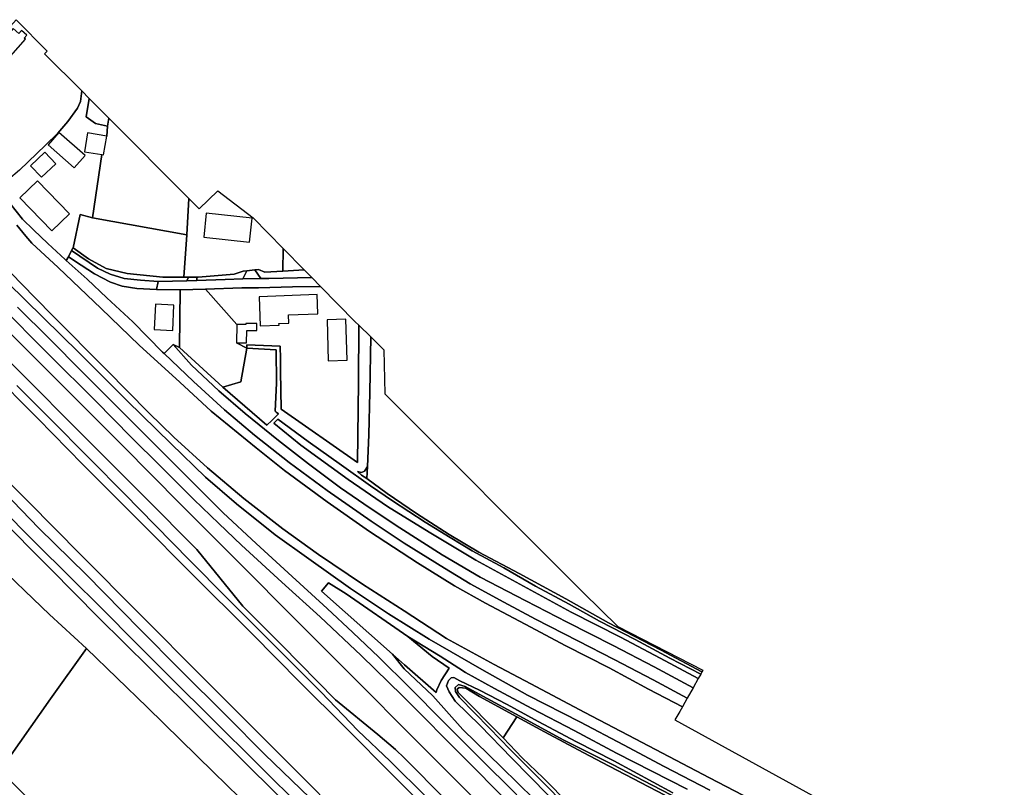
# Model space of a CAD drawing. Extents: x -26035517 to 31750492, y -9237385 to 8160032.
# Tile 160 of 256: x 14077006 to 14431749, y 6586226 to 6862682. Entities that reach past the tile are written whole.
import ezdxf

# ---------------------------------------------------------------- set-up
doc = ezdxf.new("R2010")
doc.units = 0
doc.layers.add('T-25', color=7, linetype='CONTINUOUS')

msp = doc.modelspace()

# ---------------------------------------------------------------- linework, layer by layer
at = {"layer": 'T-25', "color": 9}
for points in [[(14075714, 6862682, 5793), (14086900, 6851370, 5997), (14085982, 6850422, 5997), (14099338, 6837040, 5723), (14098906, 6833275, 5803), (14097885, 6830767, 5843), (14094405, 6826027, 5893), (14090797, 6821860, 5910), (14086246, 6817437, 5987), (14076971, 6808461, 6193), (14072996, 6805085, 5990), (14070183, 6807954, 5990), (14065656, 6813640, 5947), (14062812, 6817930, 5853), (14061455, 6821005, 5827), (14059517, 6825272, 5827), (14056953, 6832111, 5827), (14054690, 6838028, 5827), (14054205, 6840129, 5877), (14064005, 6849687, 5823), (14075714, 6862682, 5793)], [(14064976, 6848438, 7517), (14068992, 6844937, 7547), (14071636, 6847969, 8173), (14072043, 6847615, 8173), (14079082, 6855690, 8170), (14078675, 6856044, 8133), (14079613, 6857120, 7403), (14077641, 6858839, 7403), (14076703, 6857764, 8037), (14074659, 6859545, 8037), (14064976, 6848438, 7517)], [(14102015, 6834357, 5650), (14109117, 6827242, 5677), (14108640, 6824353, 5687), (14104278, 6825293, 5650), (14101011, 6827655, 5650), (14102015, 6834357, 5650)], [(14137221, 6785243, 5477), (14103226, 6791309, 5777), (14106573, 6814089, 5770), (14107242, 6813980, 8807), (14108350, 6820779, 5680), (14108640, 6824353, 5687), (14109117, 6827242, 5677), (14137997, 6798305, 5523), (14137221, 6785243, 5477)], [(14100576, 6813743, 8877), (14091149, 6822005, 8940), (14087252, 6817558, 8603), (14096678, 6809296, 8563), (14100576, 6813743, 8877)], [(14080927, 6810045, 7770), (14084862, 6805928, 8070), (14089985, 6810827, 8070), (14086050, 6814943, 7793), (14080927, 6810045, 7770)], [(14083459, 6804707, 8513), (14077040, 6798490, 9573), (14088560, 6786596, 9457), (14094978, 6792812, 8513), (14083459, 6804707, 8513)], [(14137997, 6798305, 5523), (14141699, 6794596, 6330), (14148348, 6801048, 6330), (14161072, 6791343, 6523), (14171971, 6780267, 6210), (14171825, 6772150, 6455), (14165328, 6771789, 6453), (14163046, 6772671, 6293), (14161727, 6772550, 6293), (14158819, 6772285, 6293), (14157552, 6772169, 6293), (14154326, 6770981, 6307), (14141309, 6769936, 6170), (14140870, 6769937, 6122), (14137852, 6769947, 5791), (14136144, 6769952, 5603), (14137221, 6785243, 5477), (14137997, 6798305, 5523)], [(14137221, 6785243, 5477), (14136144, 6769952, 5603), (14128555, 6769988, 5390), (14115679, 6771312, 5487), (14108204, 6773120, 5580), (14101760, 6776608, 5923), (14096280, 6780507, 6083), (14098739, 6792481, 5833), (14103226, 6791309, 5777), (14137221, 6785243, 5477)], [(14144246, 6793002, 9587), (14143329, 6784369, 9623), (14159860, 6782613, 9613), (14160777, 6791247, 9587), (14144246, 6793002, 9587)], [(14126308, 6765483, 6043), (14119217, 6765817, 6047), (14113962, 6766665, 6033), (14109664, 6768133, 6013), (14103935, 6771128, 6037), (14099132, 6774284, 6073), (14094540, 6777319, 6115), (14095702, 6779537, 6197), (14104996, 6773208, 5953), (14109584, 6771062, 5967), (14114674, 6769511, 5963), (14120490, 6768889, 6030), (14126840, 6768401, 6043), (14126308, 6765483, 6043)], [(14137282, 6768577, 6270), (14126840, 6768401, 6043), (14120490, 6768889, 6030), (14114674, 6769511, 5963), (14109584, 6771062, 5967), (14104996, 6773208, 5953), (14095702, 6779537, 6197), (14096127, 6780349, 6227), (14096280, 6780507, 6083), (14101760, 6776608, 5923), (14108204, 6773120, 5580), (14115679, 6771312, 5487), (14128555, 6769988, 5390), (14136144, 6769952, 5603), (14137852, 6769947, 5791), (14137282, 6768577, 6270)], [(14171971, 6780267, 6210), (14179536, 6772579, 6457), (14171825, 6772150, 6455), (14171971, 6780267, 6210)], [(14134882, 6765343, 6200), (14134640, 6744566, 6177), (14132335, 6745664, 6440), (14129045, 6742445, 6319), (14128511, 6742957, 6327), (14117806, 6753858, 6383), (14108383, 6762555, 6300), (14101345, 6769260, 6070), (14093804, 6775914, 6063), (14094540, 6777319, 6115), (14099132, 6774284, 6073), (14103935, 6771128, 6037), (14109664, 6768133, 6013), (14113962, 6766665, 6033), (14119217, 6765817, 6047), (14126308, 6765483, 6043), (14134882, 6765343, 6200)], [(14140865, 6768757, 6237), (14140870, 6769937, 6122), (14141309, 6769936, 6170), (14154326, 6770981, 6307), (14157552, 6772169, 6293), (14158819, 6772285, 6293), (14157420, 6769299, 6438), (14151054, 6769151, 6373), (14140865, 6768757, 6237)], [(14157420, 6769299, 6438), (14158819, 6772285, 6293), (14161727, 6772550, 6293), (14163828, 6769447, 6503), (14157420, 6769299, 6438)], [(14182210, 6769862, 6520), (14166797, 6769516, 6533), (14163828, 6769447, 6503), (14161727, 6772550, 6293), (14163046, 6772671, 6293), (14165328, 6771789, 6453), (14171825, 6772150, 6455), (14179536, 6772579, 6457), (14182210, 6769862, 6520)], [(14185387, 6766633, 6513), (14175269, 6766446, 6580), (14163094, 6766118, 6547), (14157009, 6766141, 6460), (14143902, 6765668, 6306), (14134882, 6765343, 6200), (14126308, 6765483, 6043), (14126840, 6768401, 6043), (14137282, 6768577, 6270), (14140865, 6768757, 6237), (14151054, 6769151, 6373), (14157420, 6769299, 6438), (14163828, 6769447, 6503), (14166797, 6769516, 6533), (14182210, 6769862, 6520), (14185387, 6766633, 6513)], [(14140865, 6768757, 6237), (14137282, 6768577, 6270), (14137852, 6769947, 5791), (14140870, 6769937, 6122), (14140865, 6768757, 6237)], [(14134882, 6765343, 6200), (14143902, 6765668, 6306), (14155213, 6752966, 6490), (14155178, 6746284, 6173), (14158835, 6744440, 5550), (14156658, 6732253, 5527), (14150170, 6730325, 5340), (14134640, 6744566, 6177), (14134882, 6765343, 6200)], [(14199216, 6752622, 6607), (14199094, 6732134, 6633), (14198717, 6703225, 6537), (14171192, 6722463, 6550), (14170955, 6736099, 6520), (14170967, 6740595, 6517), (14170881, 6745151, 6585), (14158842, 6745602, 6393), (14158835, 6744440, 5550), (14155178, 6746284, 6173), (14158780, 6746265, 8760), (14158804, 6750744, 8767), (14162396, 6750725, 8753), (14162410, 6753223, 8310), (14158473, 6753244, 8217), (14158471, 6752949, 8760), (14155213, 6752966, 6490), (14143902, 6765668, 6306), (14157009, 6766141, 6460), (14163094, 6766118, 6547), (14175269, 6766446, 6580), (14185387, 6766633, 6513), (14197927, 6753890, 6730), (14199216, 6752622, 6607)], [(14163262, 6762908, 9397), (14163639, 6752469, 8783), (14170438, 6752715, 8890), (14170418, 6753260, 9210), (14173973, 6753389, 9210), (14173864, 6756410, 9333), (14184440, 6756792, 9333), (14184191, 6763664, 9333), (14163262, 6762908, 9397)], [(14125401, 6751137, 8707), (14132218, 6750779, 8657), (14132481, 6759886, 8657), (14125878, 6760232, 8707), (14125401, 6751137, 8707)], [(14194549, 6754789, 9450), (14187727, 6754589, 9413), (14188158, 6739871, 9410), (14194980, 6740071, 9437), (14194549, 6754789, 9450)], [(14321436, 6625352, 3977), (14319625, 6622104, 6180), (14305546, 6629596, 6210), (14290876, 6637324, 6190), (14274299, 6645701, 6090), (14259354, 6653398, 6090), (14242943, 6661957, 6123), (14229262, 6669987, 6183), (14213956, 6679722, 6190), (14203263, 6686761, 6213), (14192558, 6694124, 6200), (14181055, 6702680, 6123), (14170296, 6711133, 6163), (14158208, 6720877, 6227), (14148715, 6729042, 6280), (14138912, 6738277, 6357), (14132335, 6745664, 6440), (14134640, 6744566, 6177), (14150170, 6730325, 5340), (14166015, 6716684, 5373), (14167844, 6718350, 5397), (14170265, 6720767, 5447), (14169382, 6721297, 5447), (14169075, 6721747, 5447), (14169475, 6731826, 5607), (14169456, 6743804, 5633), (14158835, 6744440, 5550), (14158842, 6745602, 6393), (14170881, 6745151, 6585), (14170967, 6740595, 6517), (14170955, 6736099, 6520), (14171192, 6722463, 6550), (14198717, 6703225, 6537), (14199094, 6732134, 6633), (14199216, 6752622, 6607), (14203467, 6748437, 4920), (14203187, 6728575, 4940), (14202775, 6713165, 4930), (14202260, 6701820, 4754), (14201220, 6700103, 4977), (14200114, 6699606, 4967), (14198667, 6700008, 4927), (14200205, 6698674, 4887), (14202063, 6697474, 4687), (14209414, 6692062, 4610), (14219957, 6684848, 4503), (14231757, 6677265, 4530), (14242458, 6670968, 4553), (14256994, 6663198, 4557), (14273726, 6654051, 4513), (14289141, 6645407, 4570), (14307836, 6635747, 4587), (14322797, 6627795, 4590), (14322356, 6627004, 3853), (14311246, 6632709, 3853), (14298726, 6639499, 3853), (14285882, 6646050, 3903), (14275032, 6652189, 3930), (14262833, 6658645, 3943), (14251450, 6665253, 3943), (14240021, 6671373, 3947), (14232080, 6676146, 3947), (14223035, 6681759, 3987), (14211310, 6689376, 4027), (14203395, 6694809, 4020), (14192983, 6702278, 4030), (14180948, 6710754, 4030), (14170014, 6718757, 4053), (14168627, 6717343, 4053), (14178288, 6709432, 4053), (14195351, 6697127, 4043), (14209555, 6687331, 4043), (14224574, 6678091, 4037), (14241384, 6668075, 4010), (14259826, 6657923, 3967), (14275662, 6649307, 3957), (14293522, 6640280, 3960), (14307747, 6632698, 3977), (14321436, 6625352, 3977)], [(14319625, 6622104, 6180), (14305546, 6629596, 6210), (14290876, 6637324, 6190), (14274299, 6645701, 6090), (14259354, 6653398, 6090), (14242943, 6661957, 6123), (14229262, 6669987, 6183), (14213956, 6679722, 6190), (14203263, 6686761, 6213), (14192558, 6694124, 6200), (14181055, 6702680, 6123), (14170296, 6711133, 6163), (14158208, 6720877, 6227), (14148715, 6729042, 6280), (14138912, 6738277, 6357), (14132335, 6745664, 6440), (14134640, 6744566, 6177), (14150170, 6730325, 5340), (14166015, 6716684, 5373), (14167844, 6718350, 5397), (14170265, 6720767, 5447), (14169382, 6721297, 5447), (14169075, 6721747, 5447), (14169475, 6731826, 5607), (14169456, 6743804, 5633), (14158835, 6744440, 5550), (14158842, 6745602, 6393), (14170881, 6745151, 6585), (14170967, 6740595, 6517), (14170955, 6736099, 6520), (14171192, 6722463, 6550), (14198717, 6703225, 6537), (14199094, 6732134, 6633), (14199216, 6752622, 6607), (14203467, 6748437, 4920), (14203187, 6728575, 4940), (14202775, 6713165, 4930), (14202260, 6701820, 4754), (14201220, 6700103, 4977), (14200114, 6699606, 4967), (14198667, 6700008, 4927), (14200205, 6698674, 4887), (14202063, 6697474, 4687), (14209414, 6692062, 4610), (14219957, 6684848, 4503), (14231757, 6677265, 4530), (14242458, 6670968, 4553), (14256994, 6663198, 4557), (14273726, 6654051, 4513), (14289141, 6645407, 4570), (14307836, 6635747, 4587), (14322797, 6627795, 4590), (14322356, 6627004, 3853), (14311246, 6632709, 3853), (14298726, 6639499, 3853), (14285882, 6646050, 3903), (14275032, 6652189, 3930), (14262833, 6658645, 3943), (14251450, 6665253, 3943), (14240021, 6671373, 3947), (14232080, 6676146, 3947), (14223035, 6681759, 3987), (14211310, 6689376, 4027), (14203395, 6694809, 4020), (14192983, 6702278, 4030), (14180948, 6710754, 4030), (14170014, 6718757, 4053), (14168627, 6717343, 4053), (14178288, 6709432, 4053), (14195351, 6697127, 4043), (14209555, 6687331, 4043), (14224574, 6678091, 4037), (14241384, 6668075, 4010), (14259826, 6657923, 3967), (14275662, 6649307, 3957), (14293522, 6640280, 3960), (14307747, 6632698, 3977), (14321436, 6625352, 3977), (14319625, 6622104, 6180)], [(14203467, 6748437, 4920), (14208159, 6743818, 4950), (14208530, 6727966, 4983), (14280039, 6656412, 4580), (14292513, 6644190, 4580), (14323144, 6628417, 4520), (14322797, 6627795, 4590), (14307836, 6635747, 4587), (14289141, 6645407, 4570), (14273726, 6654051, 4513), (14256994, 6663198, 4557), (14242458, 6670968, 4553), (14231757, 6677265, 4530), (14219957, 6684848, 4503), (14209414, 6692062, 4610), (14202063, 6697474, 4687), (14202260, 6701820, 4754), (14202775, 6713165, 4930), (14203187, 6728575, 4940), (14203467, 6748437, 4920)], [(14317547, 6618376, 6160), (14305238, 6624978, 6127), (14291206, 6632299, 6117), (14278050, 6639008, 6117), (14262813, 6646756, 6063), (14251454, 6652868, 6053), (14239250, 6659501, 6053), (14230086, 6665206, 6053), (14215529, 6674133, 6150), (14203617, 6682055, 6140), (14187817, 6693135, 6153), (14174115, 6703229, 6093), (14161652, 6713089, 6090), (14150811, 6722142, 6087), (14139589, 6732322, 6167), (14129045, 6742445, 6319), (14132335, 6745664, 6440), (14138912, 6738277, 6357), (14148715, 6729042, 6280), (14158208, 6720877, 6227), (14170296, 6711133, 6163), (14181055, 6702680, 6123), (14192558, 6694124, 6200), (14203263, 6686761, 6213), (14213956, 6679722, 6190), (14229262, 6669987, 6183), (14242943, 6661957, 6123), (14259354, 6653398, 6090), (14274299, 6645701, 6090), (14290876, 6637324, 6190), (14305546, 6629596, 6210), (14319625, 6622104, 6180), (14317547, 6618376, 6160)], [(14158835, 6744440, 5550), (14169456, 6743804, 5633), (14169475, 6731826, 5607), (14169075, 6721747, 5447), (14169382, 6721297, 5447), (14170265, 6720767, 5447), (14167844, 6718350, 5397), (14166015, 6716684, 5373), (14150170, 6730325, 5340), (14156658, 6732253, 5527), (14158835, 6744440, 5550)], [(14322356, 6627004, 3853), (14321436, 6625352, 3977), (14307747, 6632698, 3977), (14293522, 6640280, 3960), (14275662, 6649307, 3957), (14259826, 6657923, 3967), (14241384, 6668075, 4010), (14224574, 6678091, 4037), (14209555, 6687331, 4043), (14195351, 6697127, 4043), (14178288, 6709432, 4053), (14168627, 6717343, 4053), (14170014, 6718757, 4053), (14180948, 6710754, 4030), (14192983, 6702278, 4030), (14203395, 6694809, 4020), (14211310, 6689376, 4027), (14223035, 6681759, 3987), (14232080, 6676146, 3947), (14240021, 6671373, 3947), (14251450, 6665253, 3943), (14262833, 6658645, 3943), (14275032, 6652189, 3930), (14285882, 6646050, 3903), (14298726, 6639499, 3853), (14311246, 6632709, 3853), (14322356, 6627004, 3853)], [(14167272, 6571526, 5038), (14165509, 6573431, 4697), (14146818, 6591624, 4600), (14122949, 6615080, 4527), (14101033, 6636267, 4727), (14087756, 6648412, 4773), (14030602, 6703235, 5563), (14039995, 6713019, 6454), (14048413, 6704855, 6430), (14068581, 6684473, 6397), (14088053, 6664852, 6383), (14105407, 6647387, 6430), (14123925, 6629106, 6470), (14142216, 6610840, 6430), (14170712, 6582728, 6437), (14173307, 6580173, 6436), (14170536, 6575757, 5850), (14171406, 6574906, 5793), (14167272, 6571526, 5038)], [(14001124, 6661070, 4863), (14008937, 6673628, 4853), (14015598, 6684159, 4857), (14023600, 6696091, 4980), (14025336, 6698140, 5122), (14027874, 6701134, 5330), (14030602, 6703235, 5563), (14087756, 6648412, 4773), (14101033, 6636267, 4727), (14088150, 6618070, 4727), (14069905, 6592279, 4727), (14001124, 6661070, 4863)], [(14198667, 6700008, 4927), (14200114, 6699606, 4967), (14201220, 6700103, 4977), (14202260, 6701820, 4754), (14202063, 6697474, 4687), (14200205, 6698674, 4887), (14198667, 6700008, 4927)], [(14231753, 6629079, 5727), (14228867, 6624733, 5713), (14227307, 6621280, 5773), (14227031, 6620341, 5770), (14215697, 6630319, 5620), (14211375, 6634226, 5880), (14185788, 6656840, 6123), (14188308, 6659815, 6120), (14194587, 6655884, 6167), (14216840, 6640543, 6133), (14225640, 6633307, 5820), (14231753, 6629079, 5727)], [(14069905, 6592279, 4727), (14088150, 6618070, 4727), (14101033, 6636267, 4727), (14122949, 6615080, 4527), (14146818, 6591624, 4600), (14165509, 6573431, 4697), (14167272, 6571526, 5038), (14165531, 6570103, 4720), (14167453, 6567381, 4703), (14169829, 6569048, 4984), (14203878, 6534411, 4530), (14193142, 6538553, 4333), (14184229, 6541330, 4183), (14174807, 6542328, 4170), (14167219, 6541885, 4080), (14159586, 6540471, 4117), (14152502, 6538186, 4120), (14144200, 6533092, 4040), (14135720, 6526454, 4110), (14069905, 6592279, 4727)], [(14251183, 6604050, 4600), (14250820, 6604433, 4600), (14234962, 6620420, 4350), (14234653, 6621567, 4350), (14235316, 6622201, 4350), (14237729, 6621875, 4350), (14242701, 6618976, 4397), (14256138, 6611657, 4437), (14251183, 6604050, 4600)], [(14380304, 6545890, 5050), (14368341, 6528652, 5083), (14351781, 6505085, 4797), (14350666, 6504010, 4767), (14336362, 6517898, 4753), (14323535, 6530852, 4677), (14311137, 6543240, 4700), (14295898, 6558509, 4713), (14275163, 6579934, 4593), (14265575, 6589578, 4563), (14258007, 6596856, 4597), (14251183, 6604050, 4600), (14256138, 6611657, 4437), (14266080, 6606201, 4693), (14280054, 6598737, 4707), (14289328, 6593803, 4833), (14309460, 6583374, 4750), (14327441, 6573993, 4757), (14344435, 6564810, 4757), (14360298, 6556297, 4790), (14380304, 6545890, 5050)]]:
    msp.add_polyline3d(points, close=True, dxfattribs=at)
for points in [[(14264421, 6569349, 6097), (14238157, 6595928, 6090), (14214948, 6619121, 6150), (14200092, 6633670, 6190), (14185290, 6647565, 6193), (14171484, 6660161, 6203), (14156916, 6673439, 6203), (14148734, 6681205, 6223), (14139761, 6689874, 6213), (14127568, 6702013, 6270), (14117301, 6712245, 6283), (14104314, 6725380, 6287), (14087673, 6741953, 6330), (14069083, 6760423, 6313), (14057189, 6772511, 6320), (14047807, 6782647, 6323), (14040975, 6790998, 6367), (14036197, 6797623, 6353), (14031211, 6805590, 6367), (14026853, 6814154, 6340), (14023725, 6821464, 6350), (14020069, 6832049, 6373), (14017203, 6841942, 6330)], [(14076971, 6808461, 6193), (14086246, 6817437, 5987), (14090797, 6821860, 5910), (14094405, 6826027, 5893), (14097885, 6830767, 5843), (14098906, 6833275, 5803), (14099338, 6837040, 5723), (14102015, 6834357, 5650), (14101011, 6827655, 5650), (14104278, 6825293, 5650), (14108640, 6824353, 5687), (14108350, 6820779, 5680), (14101483, 6821897, 8877), (14100376, 6815099, 8877), (14106573, 6814089, 5770), (14103226, 6791309, 5777), (14098739, 6792481, 5833), (14098739, 6792481, 5833), (14096280, 6780507, 6083), (14096127, 6780349, 6227), (14095702, 6779537, 6197), (14094540, 6777319, 6115), (14093804, 6775914, 6063), (14093409, 6776263, 6063), (14087197, 6782072, 6150), (14081959, 6786970, 6227), (14078061, 6790875, 6233), (14073497, 6796661, 6290)], [(14004353, 6827738, 6627), (14014836, 6816358, 6713), (14021674, 6808752, 6750), (14028870, 6800049, 6757), (14037308, 6789541, 6787), (14043918, 6780913, 6800), (14049117, 6774814, 6777), (14057111, 6766480, 6777), (14070003, 6753376, 6790), (14091976, 6731442, 6800), (14114156, 6709184, 6823), (14134969, 6688252, 6873), (14155884, 6667338, 6797), (14176762, 6646343, 6813), (14199593, 6623497, 6800), (14217222, 6605770, 6797), (14241697, 6581268, 6763), (14258588, 6564464, 6767)], [(14108640, 6824353, 5687), (14108350, 6820779, 5680)], [(14253314, 6558977, 6627), (14230589, 6581712, 6667), (14215633, 6596752, 6677), (14212455, 6599848, 6677), (14206013, 6605226, 6640), (14190816, 6617717, 6633), (14171419, 6637390, 6647), (14157385, 6651437, 6670), (14140768, 6671918, 6730), (14122040, 6690717, 6673), (14097601, 6715216, 6713), (14079007, 6733937, 6717), (14062925, 6749875, 6723), (14045240, 6767699, 6670), (14027976, 6785013, 6657), (14012002, 6801106, 6687), (13996632, 6816370, 6680)], [(14249537, 6552488, 4933), (14232319, 6569740, 4940), (14212025, 6590054, 4957), (14194123, 6608017, 4980), (14178116, 6623975, 4993), (14160749, 6641495, 4993), (14138456, 6663650, 4990), (14121030, 6681200, 4997), (14099765, 6702485, 5010), (14083486, 6719068, 5013), (14065986, 6736565, 5013), (14049836, 6752792, 5027), (14034020, 6768612, 5027), (14020493, 6782052, 5023), (14004743, 6798055, 5030), (13991048, 6811871, 4913)], [(13974499, 6794789, 4910), (13999886, 6769299, 4890), (14022136, 6747042, 4890), (14040858, 6728166, 4890), (14062151, 6707024, 4890), (14080133, 6689067, 4890), (14099039, 6669989, 4890), (14120198, 6648737, 4890), (14143323, 6625453, 4890), (14160586, 6608075, 4910), (14180163, 6588501, 4937), (14199167, 6569370, 4940), (14216597, 6551863, 4940), (14232984, 6535392, 4953)], [(14073497, 6796661, 6290), (14078061, 6790875, 6233), (14081959, 6786970, 6227), (14087197, 6782072, 6150), (14093409, 6776263, 6063), (14093804, 6775914, 6063), (14093804, 6775914, 6063), (14101345, 6769260, 6070), (14108383, 6762555, 6300), (14117806, 6753858, 6383), (14128511, 6742957, 6327), (14129045, 6742445, 6319), (14139589, 6732322, 6167), (14150811, 6722142, 6087), (14161652, 6713089, 6090), (14174115, 6703229, 6093), (14187817, 6693135, 6153), (14203617, 6682055, 6140), (14215529, 6674133, 6150), (14230086, 6665206, 6053), (14239250, 6659501, 6053), (14251454, 6652868, 6053), (14262813, 6646756, 6063), (14278050, 6639008, 6117), (14291206, 6632299, 6117), (14305238, 6624978, 6127), (14317547, 6618376, 6160), (14315748, 6615149, 4317), (14303596, 6621539, 4317), (14289374, 6629206, 4317), (14273819, 6637178, 4317), (14259121, 6644948, 4317), (14244876, 6652525, 4317), (14233640, 6658811, 4317), (14220276, 6667121, 4317), (14202977, 6678305, 4317), (14187801, 6689052, 4330), (14172377, 6700314, 4337), (14162195, 6708515, 4337), (14146027, 6721732, 4337), (14134694, 6732104, 4337), (14120065, 6745516, 4337), (14106416, 6758647, 4337), (14090822, 6773469, 4337), (14081437, 6782225, 4337), (14079167, 6784667, 4337), (14076011, 6788707, 4337)], [(14073497, 6796661, 6290), (14078061, 6790875, 6233), (14081959, 6786970, 6227), (14087197, 6782072, 6150), (14093409, 6776263, 6063), (14093804, 6775914, 6063), (14101345, 6769260, 6070), (14108383, 6762555, 6300), (14117806, 6753858, 6383), (14128511, 6742957, 6327), (14129045, 6742445, 6319), (14139589, 6732322, 6167), (14150811, 6722142, 6087), (14161652, 6713089, 6090), (14174115, 6703229, 6093), (14187817, 6693135, 6153), (14203617, 6682055, 6140), (14215529, 6674133, 6150), (14230086, 6665206, 6053), (14239250, 6659501, 6053), (14251454, 6652868, 6053), (14262813, 6646756, 6063), (14278050, 6639008, 6117), (14291206, 6632299, 6117), (14305238, 6624978, 6127), (14317547, 6618376, 6160), (14317547, 6618376, 6160), (14315748, 6615149, 4317), (14303596, 6621539, 4317), (14289374, 6629206, 4317), (14273819, 6637178, 4317), (14259121, 6644948, 4317), (14244876, 6652525, 4317), (14233640, 6658811, 4317), (14220276, 6667121, 4317), (14202977, 6678305, 4317), (14187801, 6689052, 4330), (14172377, 6700314, 4337), (14162195, 6708515, 4337), (14146027, 6721732, 4337), (14134694, 6732104, 4337), (14120065, 6745516, 4337), (14106416, 6758647, 4337), (14090822, 6773469, 4337), (14081437, 6782225, 4337), (14079167, 6784667, 4337), (14076011, 6788707, 4337)], [(13965768, 6787092, 6240), (13979710, 6773394, 6403), (14003908, 6749225, 6463), (14019361, 6733662, 6473), (14034575, 6718275, 6470), (14039995, 6713019, 6454), (14048413, 6704855, 6430), (14068581, 6684473, 6397), (14088053, 6664852, 6383), (14105407, 6647387, 6430), (14123925, 6629106, 6470), (14142216, 6610840, 6430), (14170712, 6582728, 6437), (14173307, 6580173, 6436)], [(14226946, 6530914, 6057), (14210276, 6547686, 6160), (14192962, 6564686, 6280), (14179501, 6578011, 6337), (14162806, 6594534, 6347), (14146631, 6610586, 6387), (14131456, 6625625, 6400), (14119002, 6638170, 6437), (14106665, 6650510, 6443), (14095024, 6662001, 6347), (14082634, 6674406, 6363), (14069539, 6687516, 6480), (14058880, 6698057, 6517), (14044482, 6712701, 6580), (14026135, 6730881, 6503), (14012431, 6744794, 6470), (13998467, 6758818, 6453), (13984760, 6772483, 6493), (13967887, 6789286, 6257)], [(14076011, 6788707, 4337), (14079167, 6784667, 4337), (14081437, 6782225, 4337), (14090822, 6773469, 4337), (14106416, 6758647, 4337), (14120065, 6745516, 4337), (14134694, 6732104, 4337), (14146027, 6721732, 4337), (14162195, 6708515, 4337), (14172377, 6700314, 4337), (14187801, 6689052, 4330), (14202977, 6678305, 4317), (14220276, 6667121, 4317), (14233640, 6658811, 4317), (14244876, 6652525, 4317), (14259121, 6644948, 4317), (14273819, 6637178, 4317), (14289374, 6629206, 4317), (14303596, 6621539, 4317), (14315748, 6615149, 4317), (14314815, 6613476, 4253), (14313011, 6610546, 4253), (14431749, 6545284, 4360)], [(14096127, 6780349, 6227), (14095702, 6779537, 6197), (14094540, 6777319, 6115), (14093804, 6775914, 6063)], [(14095702, 6779537, 6197), (14104996, 6773208, 5953), (14109584, 6771062, 5967), (14114674, 6769511, 5963), (14120490, 6768889, 6030), (14126840, 6768401, 6043), (14126308, 6765483, 6043), (14119217, 6765817, 6047), (14113962, 6766665, 6033), (14109664, 6768133, 6013), (14103935, 6771128, 6037), (14099132, 6774284, 6073), (14094540, 6777319, 6115)], [(14171971, 6780267, 6210), (14171825, 6772150, 6455)], [(14349517, 6577109, 4383), (14325496, 6589616, 4383), (14298742, 6603632, 4333), (14280589, 6613176, 4280), (14261127, 6623447, 4283), (14247970, 6630399, 4287), (14230767, 6639802, 4297), (14215502, 6649762, 4293), (14200515, 6659443, 4297), (14184700, 6670023, 4293), (14171818, 6679282, 4270), (14157796, 6690220, 4247), (14144653, 6701233, 4237), (14132593, 6712272, 4237), (14123583, 6721051, 4237), (14108261, 6736639, 4217), (14088587, 6756371, 4217), (14077508, 6767653, 4217), (14068119, 6777258, 4217)], [(14068119, 6777258, 4217), (14077508, 6767653, 4217), (14088587, 6756371, 4217), (14108261, 6736639, 4217), (14123583, 6721051, 4237), (14132593, 6712272, 4237), (14144653, 6701233, 4237), (14157796, 6690220, 4247), (14171818, 6679282, 4270), (14184700, 6670023, 4293), (14200515, 6659443, 4297), (14215502, 6649762, 4293), (14230767, 6639802, 4297), (14247970, 6630399, 4287), (14261127, 6623447, 4283), (14280589, 6613176, 4280), (14298742, 6603632, 4333), (14325496, 6589616, 4383), (14349517, 6577109, 4383)], [(14068119, 6777258, 4217), (14077508, 6767653, 4217), (14088587, 6756371, 4217), (14108261, 6736639, 4217), (14123583, 6721051, 4237), (14132593, 6712272, 4237), (14144653, 6701233, 4237), (14157796, 6690220, 4247), (14171818, 6679282, 4270), (14184700, 6670023, 4293), (14200515, 6659443, 4297), (14215502, 6649762, 4293), (14230767, 6639802, 4297), (14247970, 6630399, 4287), (14261127, 6623447, 4283), (14280589, 6613176, 4280), (14298742, 6603632, 4333), (14325496, 6589616, 4383), (14349517, 6577109, 4383)], [(14325608, 6585198, 6160), (14309208, 6593693, 6170), (14294551, 6601462, 6170), (14294551, 6601462, 6170), (14279054, 6609647, 6187), (14259934, 6619389, 6180), (14243497, 6628641, 6203), (14224504, 6639530, 6130), (14209830, 6648691, 6193), (14196179, 6657832, 6233), (14181209, 6668466, 6230), (14169060, 6677159, 6183), (14155178, 6688271, 6127), (14143989, 6697952, 6020), (14131614, 6709907, 5947), (14115768, 6725437, 5943), (14098418, 6742667, 5947), (14078986, 6761748, 6013), (14066221, 6774140, 6160)], [(14325608, 6585198, 6160), (14309208, 6593693, 6170), (14294551, 6601462, 6170), (14294551, 6601462, 6170), (14279054, 6609647, 6187), (14259934, 6619389, 6180), (14243497, 6628641, 6203), (14224504, 6639530, 6130), (14209830, 6648691, 6193), (14196179, 6657832, 6233), (14181209, 6668466, 6230), (14169060, 6677159, 6183), (14155178, 6688271, 6127), (14143989, 6697952, 6020), (14131614, 6709907, 5947), (14115768, 6725437, 5943), (14098418, 6742667, 5947), (14078986, 6761748, 6013), (14066221, 6774140, 6160)], [(14066221, 6774140, 6160), (14078986, 6761748, 6013), (14098418, 6742667, 5947), (14115768, 6725437, 5943), (14131614, 6709907, 5947), (14143989, 6697952, 6020), (14155178, 6688271, 6127), (14169060, 6677159, 6183), (14181209, 6668466, 6230), (14196179, 6657832, 6233), (14209830, 6648691, 6193), (14224504, 6639530, 6130), (14243497, 6628641, 6203), (14259934, 6619389, 6180), (14279054, 6609647, 6187), (14294551, 6601462, 6170), (14309208, 6593693, 6170), (14325608, 6585198, 6160)], [(14158819, 6772285, 6293), (14157420, 6769299, 6438)], [(14157552, 6772169, 6293), (14158819, 6772285, 6293), (14161727, 6772550, 6293), (14163046, 6772671, 6293)], [(14161727, 6772550, 6293), (14163828, 6769447, 6503)], [(14182210, 6769862, 6520), (14166797, 6769516, 6533), (14163828, 6769447, 6503), (14157420, 6769299, 6438), (14151054, 6769151, 6373), (14140865, 6768757, 6237), (14137282, 6768577, 6270), (14126840, 6768401, 6043)], [(14136144, 6769952, 5603), (14137852, 6769947, 5791), (14140870, 6769937, 6122), (14141309, 6769936, 6170)], [(14137282, 6768577, 6270), (14137852, 6769947, 5791)], [(14140870, 6769937, 6122), (14140865, 6768757, 6237)], [(14126308, 6765483, 6043), (14134882, 6765343, 6200), (14143902, 6765668, 6306), (14157009, 6766141, 6460), (14163094, 6766118, 6547), (14175269, 6766446, 6580), (14185387, 6766633, 6513)], [(14155178, 6746284, 6173), (14158835, 6744440, 5550), (14156658, 6732253, 5527), (14150170, 6730325, 5340), (14134640, 6744566, 6177), (14134882, 6765343, 6200)], [(14155213, 6752966, 6490), (14143902, 6765668, 6306)], [(14264421, 6569349, 6097), (14238157, 6595928, 6090), (14214948, 6619121, 6150), (14200092, 6633670, 6190), (14185290, 6647565, 6193), (14171484, 6660161, 6203), (14156916, 6673439, 6203), (14148734, 6681205, 6223), (14139761, 6689874, 6213), (14127568, 6702013, 6270), (14117301, 6712245, 6283), (14104314, 6725380, 6287), (14087673, 6741953, 6330), (14069083, 6760423, 6313)], [(14069083, 6760423, 6313), (14087673, 6741953, 6330), (14104314, 6725380, 6287), (14117301, 6712245, 6283), (14127568, 6702013, 6270), (14139761, 6689874, 6213), (14148734, 6681205, 6223), (14156916, 6673439, 6203), (14171484, 6660161, 6203), (14185290, 6647565, 6193), (14200092, 6633670, 6190), (14214948, 6619121, 6150), (14238157, 6595928, 6090), (14264421, 6569349, 6097)], [(14076248, 6759119, 6187), (14087751, 6747744, 6183), (14099481, 6735908, 6183), (14111090, 6724336, 6183), (14122426, 6712936, 6197), (14135368, 6699956, 6190), (14150329, 6685060, 6190), (14162260, 6673979, 6190), (14173720, 6663470, 6137), (14187827, 6650625, 6100), (14197081, 6642026, 6107), (14206383, 6633137, 6117), (14217609, 6621997, 6117), (14229623, 6609904, 6130), (14242217, 6597278, 6013), (14256073, 6583512, 6040)], [(14076248, 6759119, 6187), (14087751, 6747744, 6183), (14099481, 6735908, 6183), (14111090, 6724336, 6183), (14122426, 6712936, 6197), (14135368, 6699956, 6190), (14150329, 6685060, 6190), (14162260, 6673979, 6190), (14173720, 6663470, 6137), (14187827, 6650625, 6100), (14197081, 6642026, 6107), (14206383, 6633137, 6117), (14217609, 6621997, 6117), (14229623, 6609904, 6130), (14242217, 6597278, 6013), (14256073, 6583512, 6040)], [(14256073, 6583512, 6040), (14242217, 6597278, 6013), (14229623, 6609904, 6130), (14217609, 6621997, 6117), (14206383, 6633137, 6117), (14197081, 6642026, 6107), (14187827, 6650625, 6100), (14173720, 6663470, 6137), (14162260, 6673979, 6190), (14150329, 6685060, 6190), (14135368, 6699956, 6190), (14122426, 6712936, 6197), (14111090, 6724336, 6183), (14099481, 6735908, 6183), (14087751, 6747744, 6183), (14076248, 6759119, 6187)], [(14070003, 6753376, 6790), (14091976, 6731442, 6800), (14114156, 6709184, 6823), (14134969, 6688252, 6873), (14155884, 6667338, 6797), (14176762, 6646343, 6813), (14199593, 6623497, 6800), (14217222, 6605770, 6797), (14241697, 6581268, 6763)], [(14241697, 6581268, 6763), (14217222, 6605770, 6797), (14199593, 6623497, 6800), (14176762, 6646343, 6813), (14155884, 6667338, 6797), (14134969, 6688252, 6873), (14114156, 6709184, 6823), (14091976, 6731442, 6800), (14070003, 6753376, 6790)], [(14230589, 6581712, 6667), (14215633, 6596752, 6677), (14212455, 6599848, 6677), (14206013, 6605226, 6640), (14190816, 6617717, 6633), (14171419, 6637390, 6647), (14157385, 6651437, 6670), (14140768, 6671918, 6730), (14122040, 6690717, 6673), (14097601, 6715216, 6713), (14079007, 6733937, 6717), (14062925, 6749875, 6723)], [(14062925, 6749875, 6723), (14079007, 6733937, 6717), (14097601, 6715216, 6713), (14122040, 6690717, 6673), (14140768, 6671918, 6730), (14157385, 6651437, 6670), (14171419, 6637390, 6647), (14190816, 6617717, 6633), (14206013, 6605226, 6640), (14212455, 6599848, 6677), (14215633, 6596752, 6677), (14230589, 6581712, 6667)], [(14132335, 6745664, 6440), (14129045, 6742445, 6319)], [(14158842, 6745602, 6393), (14158835, 6744440, 5550)], [(14232319, 6569740, 4940), (14212025, 6590054, 4957), (14194123, 6608017, 4980), (14178116, 6623975, 4993), (14160749, 6641495, 4993), (14138456, 6663650, 4990), (14121030, 6681200, 4997), (14099765, 6702485, 5010), (14083486, 6719068, 5013), (14065986, 6736565, 5013)], [(14065986, 6736565, 5013), (14083486, 6719068, 5013), (14099765, 6702485, 5010), (14121030, 6681200, 4997), (14138456, 6663650, 4990), (14160749, 6641495, 4993), (14178116, 6623975, 4993), (14194123, 6608017, 4980), (14212025, 6590054, 4957), (14232319, 6569740, 4940)], [(14232319, 6569740, 4940), (14212025, 6590054, 4957), (14194123, 6608017, 4980), (14178116, 6623975, 4993), (14160749, 6641495, 4993), (14138456, 6663650, 4990), (14121030, 6681200, 4997), (14099765, 6702485, 5010), (14083486, 6719068, 5013), (14065986, 6736565, 5013)], [(14076027, 6730976, 6620), (14087399, 6719541, 6620), (14102428, 6704399, 6570), (14114812, 6691897, 6633), (14125778, 6680642, 6533), (14138346, 6667851, 6453), (14151515, 6654526, 6477), (14161912, 6644160, 6577), (14173145, 6632957, 6533), (14185579, 6620491, 6513), (14198883, 6606668, 6310), (14210487, 6595594, 6327), (14223609, 6582713, 6500)], [(14223609, 6582713, 6500), (14210487, 6595594, 6327), (14198883, 6606668, 6310), (14185579, 6620491, 6513), (14173145, 6632957, 6533), (14161912, 6644160, 6577), (14151515, 6654526, 6477), (14138346, 6667851, 6453), (14125778, 6680642, 6533), (14114812, 6691897, 6633), (14102428, 6704399, 6570), (14087399, 6719541, 6620), (14076027, 6730976, 6620)], [(14076027, 6730976, 6620), (14087399, 6719541, 6620), (14102428, 6704399, 6570), (14114812, 6691897, 6633), (14125778, 6680642, 6533), (14138346, 6667851, 6453), (14151515, 6654526, 6477), (14161912, 6644160, 6577), (14173145, 6632957, 6533), (14185579, 6620491, 6513), (14198883, 6606668, 6310), (14210487, 6595594, 6327), (14223609, 6582713, 6500)], [(14199167, 6569370, 4940), (14180163, 6588501, 4937), (14160586, 6608075, 4910), (14143323, 6625453, 4890), (14120198, 6648737, 4890), (14099039, 6669989, 4890), (14080133, 6689067, 4890), (14062151, 6707024, 4890)], [(14062151, 6707024, 4890), (14080133, 6689067, 4890), (14099039, 6669989, 4890), (14120198, 6648737, 4890), (14143323, 6625453, 4890), (14160586, 6608075, 4910), (14180163, 6588501, 4937), (14199167, 6569370, 4940)], [(14062151, 6707024, 4890), (14080133, 6689067, 4890), (14099039, 6669989, 4890), (14120198, 6648737, 4890), (14143323, 6625453, 4890), (14160586, 6608075, 4910), (14180163, 6588501, 4937), (14199167, 6569370, 4940)], [(14065171, 6698923, 6327), (14083913, 6679521, 6283), (14100952, 6662899, 6197), (14120352, 6643032, 6267), (14134669, 6628689, 6270), (14151470, 6612022, 6240), (14165315, 6598067, 6267), (14181433, 6582589, 6137)], [(14181433, 6582589, 6137), (14165315, 6598067, 6267), (14151470, 6612022, 6240), (14134669, 6628689, 6270), (14120352, 6643032, 6267), (14100952, 6662899, 6197), (14083913, 6679521, 6283), (14065171, 6698923, 6327)], [(14181433, 6582589, 6137), (14165315, 6598067, 6267), (14151470, 6612022, 6240), (14134669, 6628689, 6270), (14120352, 6643032, 6267), (14100952, 6662899, 6197), (14083913, 6679521, 6283), (14065171, 6698923, 6327)], [(14179501, 6578011, 6337), (14162806, 6594534, 6347), (14146631, 6610586, 6387), (14131456, 6625625, 6400), (14119002, 6638170, 6437), (14106665, 6650510, 6443), (14095024, 6662001, 6347), (14082634, 6674406, 6363), (14069539, 6687516, 6480)], [(14069539, 6687516, 6480), (14082634, 6674406, 6363), (14095024, 6662001, 6347), (14106665, 6650510, 6443), (14119002, 6638170, 6437), (14131456, 6625625, 6400), (14146631, 6610586, 6387), (14162806, 6594534, 6347), (14179501, 6578011, 6337)], [(14170712, 6582728, 6437), (14142216, 6610840, 6430), (14123925, 6629106, 6470), (14105407, 6647387, 6430), (14088053, 6664852, 6383), (14068581, 6684473, 6397)], [(14216840, 6640543, 6133), (14194587, 6655884, 6167), (14188308, 6659815, 6120), (14185788, 6656840, 6123), (14211375, 6634226, 5880)], [(14317476, 6585611, 6160), (14304794, 6592088, 6187), (14292054, 6598558, 6150), (14276798, 6606715, 6153), (14261541, 6614597, 6147), (14248105, 6621763, 6180), (14237648, 6627569, 6203), (14235205, 6629139, 6203), (14228482, 6633402, 6133), (14216840, 6640543, 6133), (14194587, 6655884, 6167), (14188308, 6659815, 6120), (14185788, 6656840, 6123), (14211375, 6634226, 5880), (14215571, 6628870, 6130), (14225907, 6619179, 6180), (14236615, 6607097, 5930), (14250640, 6593496, 5903), (14262353, 6581936, 5830)], [(14262353, 6581936, 5830), (14250640, 6593496, 5903), (14236615, 6607097, 5930), (14225907, 6619179, 6180), (14215571, 6628870, 6130), (14211375, 6634226, 5880), (14215697, 6630319, 5620), (14227031, 6620341, 5770), (14227307, 6621280, 5773), (14228867, 6624733, 5713), (14231753, 6629079, 5727), (14225640, 6633307, 5820), (14216840, 6640543, 6133), (14228482, 6633402, 6133), (14235205, 6629139, 6203), (14237648, 6627569, 6203), (14248105, 6621763, 6180), (14261541, 6614597, 6147), (14276798, 6606715, 6153), (14292054, 6598558, 6150), (14304794, 6592088, 6187), (14317476, 6585611, 6160)], [(14262353, 6581936, 5830), (14250640, 6593496, 5903), (14236615, 6607097, 5930), (14225907, 6619179, 6180), (14215571, 6628870, 6130), (14211375, 6634226, 5880), (14215697, 6630319, 5620), (14227031, 6620341, 5770), (14227307, 6621280, 5773), (14228867, 6624733, 5713), (14231753, 6629079, 5727), (14225640, 6633307, 5820), (14216840, 6640543, 6133), (14228482, 6633402, 6133), (14235205, 6629139, 6203), (14237648, 6627569, 6203), (14248105, 6621763, 6180), (14261541, 6614597, 6147), (14276798, 6606715, 6153), (14292054, 6598558, 6150), (14304794, 6592088, 6187), (14317476, 6585611, 6160)], [(14167272, 6571526, 5038), (14165509, 6573431, 4697), (14146818, 6591624, 4600), (14122949, 6615080, 4527), (14101033, 6636267, 4727)], [(14267458, 6583440, 4113), (14254293, 6596766, 4113), (14242903, 6608454, 4113), (14233923, 6617293, 4120), (14231685, 6620589, 4120), (14230742, 6622827, 4120), (14231507, 6624739, 4120), (14232468, 6625656, 4120), (14233433, 6625719, 4120), (14235545, 6624614, 4120), (14242707, 6621211, 4120), (14252606, 6616051, 4120), (14263786, 6609890, 4120), (14277671, 6602568, 4120), (14291057, 6595701, 4120), (14312310, 6584259, 4063)], [(14312310, 6584259, 4063), (14291057, 6595701, 4120), (14277671, 6602568, 4120), (14263786, 6609890, 4120), (14252606, 6616051, 4120), (14242707, 6621211, 4120), (14235545, 6624614, 4120), (14233433, 6625719, 4120), (14232468, 6625656, 4120), (14231507, 6624739, 4120), (14230742, 6622827, 4120), (14231685, 6620589, 4120), (14233923, 6617293, 4120), (14242903, 6608454, 4113), (14254293, 6596766, 4113), (14267458, 6583440, 4113)], [(14312310, 6584259, 4063), (14291057, 6595701, 4120), (14277671, 6602568, 4120), (14263786, 6609890, 4120), (14252606, 6616051, 4120), (14242707, 6621211, 4120), (14235545, 6624614, 4120), (14233433, 6625719, 4120), (14232468, 6625656, 4120), (14231507, 6624739, 4120), (14230742, 6622827, 4120), (14231685, 6620589, 4120), (14233923, 6617293, 4120), (14242903, 6608454, 4113), (14254293, 6596766, 4113), (14267458, 6583440, 4113)], [(14319038, 6579644, 4077), (14304930, 6586949, 4077), (14290643, 6594395, 4117), (14272867, 6603365, 4117), (14258492, 6611161, 4117), (14242554, 6619768, 4117), (14237477, 6622564, 4117), (14235084, 6623246, 4117), (14233949, 6622215, 4117), (14234062, 6620784, 4117), (14235518, 6618578, 4117), (14246230, 6607546, 4117), (14253724, 6599807, 4117), (14264401, 6589146, 4117), (14274693, 6578714, 4113)], [(14274693, 6578714, 4113), (14264401, 6589146, 4117), (14253724, 6599807, 4117), (14246230, 6607546, 4117), (14235518, 6618578, 4117), (14234062, 6620784, 4117), (14233949, 6622215, 4117), (14235084, 6623246, 4117), (14237477, 6622564, 4117), (14242554, 6619768, 4117), (14258492, 6611161, 4117), (14272867, 6603365, 4117), (14290643, 6594395, 4117), (14304930, 6586949, 4077), (14319038, 6579644, 4077)], [(14274693, 6578714, 4113), (14264401, 6589146, 4117), (14253724, 6599807, 4117), (14246230, 6607546, 4117), (14235518, 6618578, 4117), (14234062, 6620784, 4117), (14233949, 6622215, 4117), (14235084, 6623246, 4117), (14237477, 6622564, 4117), (14242554, 6619768, 4117), (14258492, 6611161, 4117), (14272867, 6603365, 4117), (14290643, 6594395, 4117), (14304930, 6586949, 4077), (14319038, 6579644, 4077)], [(14309460, 6583374, 4750), (14289328, 6593803, 4833), (14280054, 6598737, 4707), (14266080, 6606201, 4693), (14256138, 6611657, 4437), (14242701, 6618976, 4397), (14237729, 6621875, 4350), (14235316, 6622201, 4350), (14234653, 6621567, 4350), (14234962, 6620420, 4350), (14250820, 6604433, 4600), (14251183, 6604050, 4600), (14258007, 6596856, 4597), (14265575, 6589578, 4563), (14275163, 6579934, 4593)], [(14309460, 6583374, 4750), (14289328, 6593803, 4833), (14280054, 6598737, 4707), (14266080, 6606201, 4693), (14256138, 6611657, 4437), (14242701, 6618976, 4397), (14237729, 6621875, 4350), (14235316, 6622201, 4350), (14234653, 6621567, 4350), (14234962, 6620420, 4350), (14250820, 6604433, 4600), (14251183, 6604050, 4600), (14258007, 6596856, 4597), (14265575, 6589578, 4563), (14275163, 6579934, 4593)], [(14256138, 6611657, 4437), (14251183, 6604050, 4600)]]:
    msp.add_polyline3d(points, dxfattribs=at)

doc.saveas('drawing.dxf')
